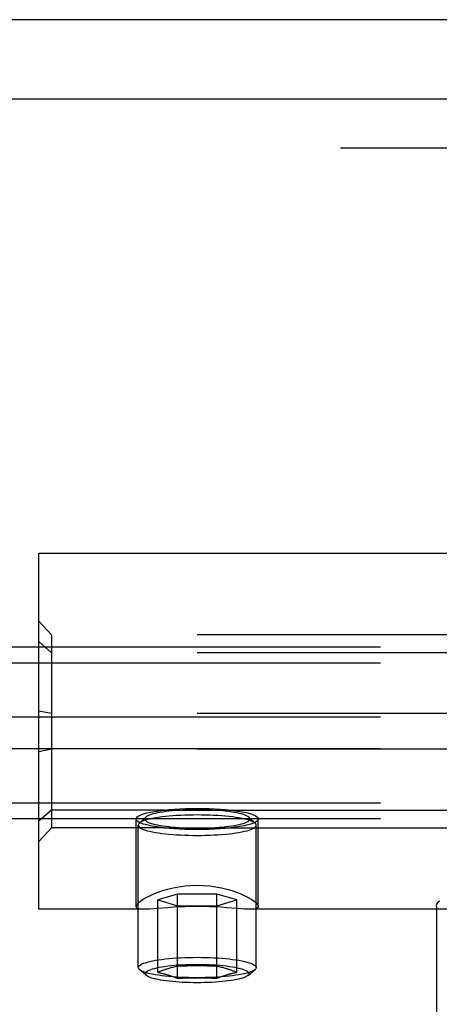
# Model space of a CAD drawing. Header units: inches. Extents: x 0 to 224, y 0 to 145.
# Tile 38 of 62: x 91.668 to 92.33, y 87.027 to 88.584. Entities that reach past the tile are written whole.
import ezdxf

# ---------------------------------------------------------------- set-up
doc = ezdxf.new("R2010")
doc.units = ezdxf.units.IN
doc.header["$LTSCALE"] = 12.302632
doc.header["$MEASUREMENT"] = 0
doc.linetypes.add('HIDDEN', pattern=[0.2, 0.1, -0.1])
doc.layers.get('0').update_dxf_attribs({"linetype": 'CONTINUOUS'})
doc.layers.add('02___PRT_ALL_AXES', color=7, linetype='CONTINUOUS')
doc.layers.add('DEFAULT_2', color=8, linetype='HIDDEN')

msp = doc.modelspace()

# ---------------------------------------------------------------- linework, layer by layer
at = {"color": 7, "linetype": 'Continuous'}
msp.add_line((132.9168, 88.5837), (15.5418, 88.5837), dxfattribs=at)
at = {"layer": '02___PRT_ALL_AXES', "color": 8, "linetype": 'HIDDEN'}
for p, q in [((91.698, 87.1777), (91.698, 87.7397)), ((92.3543, 87.7397), (91.698, 87.7397)), ((91.8957, 87.3344), (93.0003, 87.3344)), ((91.8515, 87.182), (91.8515, 87.3203)), ((91.8548, 87.0855), (91.8548, 87.3105)), ((92.0413, 87.0855), (92.0413, 87.3105)), ((92.0445, 87.182), (92.0445, 87.3203)), ((91.8957, 87.3063), (93.0003, 87.3063)), ((91.8652, 87.1777), (91.698, 87.1777)), ((92.8652, 87.1777), (92.0309, 87.1777)), ((92.3258, 87.182), (92.3263, 86.4152))]:
    msp.add_line(p, q, dxfattribs=at)
for points in [[(91.8515, 87.3203), (91.852, 87.322), (91.8534, 87.3237), (91.8558, 87.3253), (91.8591, 87.3269), (91.8633, 87.3284), (91.8683, 87.3298), (91.8741, 87.3311), (91.8807, 87.3323), (91.8879, 87.3334), (91.8957, 87.3344)], [(91.8957, 87.3344), (91.9037, 87.3352), (91.9121, 87.3359), (91.9207, 87.3364), (91.9297, 87.3368), (91.9388, 87.337), (91.948, 87.3371)], [(91.948, 87.3371), (91.9573, 87.337), (91.9663, 87.3368), (91.9753, 87.3364), (91.984, 87.3359), (91.9923, 87.3352), (92.0003, 87.3344)], [(92.0003, 87.3344), (92.0081, 87.3334), (92.0153, 87.3323), (92.0219, 87.3311), (92.0277, 87.3298), (92.0327, 87.3284), (92.0369, 87.3269), (92.0402, 87.3253), (92.0426, 87.3237), (92.044, 87.322), (92.0445, 87.3203)], [(91.8957, 87.3063), (91.8879, 87.3072), (91.8807, 87.3083), (91.8741, 87.3096), (91.8683, 87.3109), (91.8633, 87.3123), (91.8591, 87.3138), (91.8558, 87.3154), (91.8534, 87.317), (91.852, 87.3187), (91.8515, 87.3203)], [(92.0445, 87.3203), (92.044, 87.3187), (92.0426, 87.317), (92.0402, 87.3154), (92.0369, 87.3138), (92.0327, 87.3123), (92.0277, 87.3109), (92.0219, 87.3096), (92.0153, 87.3083), (92.0081, 87.3072), (92.0003, 87.3063)], [(91.948, 87.3036), (91.9388, 87.3037), (91.9297, 87.3039), (91.9207, 87.3043), (91.9121, 87.3048), (91.9037, 87.3055), (91.8957, 87.3063)], [(92.0003, 87.3063), (91.9923, 87.3055), (91.984, 87.3048), (91.9753, 87.3043), (91.9663, 87.3039), (91.9573, 87.3037), (91.948, 87.3036)], [(91.8515, 87.182), (91.852, 87.1838), (91.8533, 87.1858), (91.8556, 87.1882), (91.8588, 87.1907), (91.8628, 87.1934), (91.8675, 87.1962), (91.8731, 87.1991), (91.8793, 87.2019), (91.8861, 87.2046), (91.8935, 87.2072), (91.9015, 87.2095), (91.9099, 87.2115), (91.919, 87.2132), (91.9284, 87.2145), (91.938, 87.2153), (91.948, 87.2156)], [(91.948, 87.2156), (91.958, 87.2153), (91.9677, 87.2145), (91.9771, 87.2132), (91.9861, 87.2115), (91.9946, 87.2095), (92.0025, 87.2072), (92.0099, 87.2046), (92.0168, 87.2019), (92.023, 87.1991), (92.0285, 87.1962), (92.0332, 87.1934), (92.0372, 87.1907), (92.0404, 87.1882), (92.0427, 87.1859), (92.044, 87.1838), (92.0445, 87.182)], [(91.8649, 87.1777), (91.8628, 87.1777), (91.8588, 87.178), (91.8557, 87.1785), (91.8534, 87.1793), (91.852, 87.1805), (91.8515, 87.182)], [(91.8861, 87.1789), (91.8793, 87.1784), (91.8731, 87.178), (91.8676, 87.1777), (91.8649, 87.1777)], [(91.948, 87.1821), (91.938, 87.182), (91.9284, 87.1817), (91.919, 87.1813), (91.91, 87.1807), (91.9015, 87.1801), (91.8861, 87.1789)], [(91.9945, 87.1801), (91.986, 87.1807), (91.977, 87.1813), (91.9676, 87.1817), (91.958, 87.182), (91.948, 87.1821)], [(92.0312, 87.1777), (92.0284, 87.1777), (92.0229, 87.178), (92.0167, 87.1784), (92.0099, 87.1789), (91.9945, 87.1801)], [(92.0445, 87.182), (92.044, 87.1805), (92.0427, 87.1793), (92.0404, 87.1785), (92.0372, 87.178), (92.0332, 87.1777), (92.0312, 87.1777)]]:
    msp.add_lwpolyline(points, dxfattribs=at)
at = {"layer": 'DEFAULT_2', "color": 8, "linetype": 'HIDDEN'}
for p, q in [((91.5543, 88.4587), (93.4043, 88.4587)), ((93.4043, 88.3807), (91.5543, 88.3807)), ((91.698, 87.2846), (91.698, 87.6329)), ((91.718, 87.6112), (91.698, 87.6329)), ((91.718, 87.6112), (91.718, 87.3063)), ((93.178, 87.6112), (91.718, 87.6112)), ((94.698, 87.5917), (51.698, 87.5917)), ((91.718, 87.583), (91.698, 87.6007)), ((93.178, 87.583), (91.718, 87.583)), ((94.698, 87.5666), (51.698, 87.5666)), ((91.718, 87.4869), (91.698, 87.4909)), ((93.178, 87.4869), (91.718, 87.4869)), ((94.698, 87.4811), (51.698, 87.4811)), ((94.698, 87.431), (51.698, 87.431)), ((91.718, 87.4305), (91.698, 87.4265)), ((93.178, 87.4305), (91.718, 87.4305)), ((94.698, 87.3455), (51.698, 87.3455)), ((91.718, 87.3344), (91.698, 87.3167)), ((91.8957, 87.3344), (91.718, 87.3344)), ((94.698, 87.3204), (51.698, 87.3204)), ((91.8661, 87.3229), (91.8562, 87.3134)), ((92.03, 87.3229), (92.0398, 87.3134)), ((91.718, 87.3063), (91.698, 87.2846)), ((91.8957, 87.3063), (91.718, 87.3063)), ((91.9168, 87.2017), (91.8857, 87.1923)), ((91.9168, 87.0686), (91.9168, 87.2017)), ((91.9792, 87.2017), (91.9168, 87.2017)), ((91.9792, 87.0686), (91.9792, 87.2017)), ((92.0104, 87.1923), (91.9792, 87.2017)), ((91.8857, 87.078), (91.8857, 87.1923)), ((91.8857, 87.1923), (91.9168, 87.1829)), ((91.9792, 87.1829), (92.0104, 87.1923)), ((92.0104, 87.078), (92.0104, 87.1923)), ((91.9168, 87.1829), (91.9792, 87.1829)), ((91.8677, 87.0729), (91.8567, 87.0822)), ((92.0283, 87.0729), (92.0394, 87.0822))]:
    msp.add_line(p, q, dxfattribs=at)
for points in [[(91.948, 87.3267), (91.9414, 87.3266), (91.9348, 87.3265), (91.9283, 87.3263), (91.9219, 87.326), (91.9155, 87.3257), (91.9094, 87.3252), (91.9034, 87.3247), (91.8977, 87.3241), (91.8922, 87.3235), (91.887, 87.3227), (91.8821, 87.322), (91.8776, 87.3211), (91.8734, 87.3202), (91.8696, 87.3193), (91.8662, 87.3183), (91.8632, 87.3172), (91.8606, 87.3162), (91.8585, 87.3151), (91.8569, 87.3139), (91.8562, 87.3134)], [(91.948, 87.3348), (91.9421, 87.3348), (91.9362, 87.3347), (91.9304, 87.3345), (91.9247, 87.3342), (91.919, 87.3339), (91.9135, 87.3335), (91.9082, 87.333), (91.9031, 87.3325), (91.8982, 87.3319), (91.8935, 87.3313), (91.8892, 87.3306), (91.8851, 87.3298), (91.8814, 87.329), (91.878, 87.3282), (91.875, 87.3273), (91.8723, 87.3264), (91.87, 87.3254), (91.8681, 87.3244), (91.8667, 87.3234), (91.8661, 87.3229)], [(92.03, 87.3229), (92.0294, 87.3234), (92.0279, 87.3244), (92.026, 87.3254), (92.0237, 87.3264), (92.0211, 87.3273), (92.018, 87.3282), (92.0146, 87.329), (92.0109, 87.3298), (92.0068, 87.3306), (92.0025, 87.3313), (91.9978, 87.3319), (91.9929, 87.3325), (91.9878, 87.333), (91.9825, 87.3335), (91.977, 87.3339), (91.9714, 87.3342), (91.9656, 87.3345), (91.9598, 87.3347), (91.9539, 87.3348), (91.948, 87.3348)], [(92.0398, 87.3134), (92.0391, 87.3139), (92.0375, 87.3151), (92.0354, 87.3162), (92.0328, 87.3172), (92.0298, 87.3183), (92.0264, 87.3193), (92.0226, 87.3202), (92.0184, 87.3211), (92.0139, 87.322), (92.009, 87.3227), (92.0038, 87.3235), (91.9983, 87.3241), (91.9926, 87.3247), (91.9866, 87.3252), (91.9805, 87.3257), (91.9742, 87.326), (91.9677, 87.3263), (91.9612, 87.3265), (91.9546, 87.3266), (91.948, 87.3267)], [(91.8562, 87.3134), (91.8557, 87.3128), (91.855, 87.3117), (91.8548, 87.3105)], [(91.8548, 87.3105), (91.855, 87.3093), (91.8557, 87.3082), (91.8569, 87.3071), (91.8585, 87.3059), (91.8606, 87.3048), (91.8632, 87.3038), (91.8662, 87.3027), (91.8696, 87.3017), (91.8734, 87.3008), (91.8776, 87.2999), (91.8821, 87.299), (91.887, 87.2982), (91.8922, 87.2975), (91.8977, 87.2969), (91.9034, 87.2963), (91.9094, 87.2958), (91.9155, 87.2953), (91.9219, 87.295), (91.9283, 87.2947), (91.9348, 87.2945), (91.9414, 87.2943), (91.948, 87.2943)], [(91.8661, 87.3229), (91.8656, 87.3224), (91.865, 87.3214), (91.8648, 87.3203), (91.865, 87.3193), (91.8656, 87.3183), (91.8667, 87.3173), (91.8681, 87.3163), (91.87, 87.3153), (91.8723, 87.3143), (91.875, 87.3134), (91.878, 87.3125), (91.8814, 87.3117), (91.8851, 87.3109), (91.8892, 87.3101), (91.8935, 87.3094), (91.8982, 87.3088), (91.9031, 87.3082), (91.9082, 87.3076), (91.9135, 87.3072), (91.919, 87.3068), (91.9247, 87.3065), (91.9304, 87.3062), (91.9362, 87.306), (91.9421, 87.3059), (91.948, 87.3059)], [(91.948, 87.3059), (91.9539, 87.3059), (91.9598, 87.306), (91.9656, 87.3062), (91.9714, 87.3065), (91.977, 87.3068), (91.9825, 87.3072), (91.9878, 87.3076), (91.9929, 87.3082), (91.9978, 87.3088), (92.0025, 87.3094), (92.0068, 87.3101), (92.0109, 87.3109), (92.0146, 87.3117), (92.018, 87.3125), (92.0211, 87.3134), (92.0237, 87.3143), (92.026, 87.3153), (92.0279, 87.3163), (92.0294, 87.3173), (92.0304, 87.3183), (92.031, 87.3193), (92.0313, 87.3203), (92.031, 87.3214), (92.0304, 87.3224), (92.03, 87.3229)], [(91.948, 87.2943), (91.9546, 87.2943), (91.9612, 87.2945), (91.9677, 87.2947), (91.9742, 87.295), (91.9805, 87.2953), (91.9866, 87.2958), (91.9926, 87.2963), (91.9983, 87.2969), (92.0038, 87.2975), (92.009, 87.2982), (92.0139, 87.299), (92.0184, 87.2999), (92.0226, 87.3008), (92.0264, 87.3017), (92.0298, 87.3027), (92.0328, 87.3038), (92.0354, 87.3048), (92.0375, 87.3059), (92.0391, 87.3071), (92.0403, 87.3082), (92.041, 87.3093), (92.0413, 87.3105)], [(92.0413, 87.3105), (92.041, 87.3117), (92.0403, 87.3128), (92.0398, 87.3134)], [(92.3258, 87.182), (92.326, 87.1841), (92.3266, 87.1859), (92.3274, 87.1874), (92.3283, 87.1887), (92.3292, 87.1896), (92.3301, 87.1903), (92.3311, 87.1909)], [(91.8548, 87.0855), (91.855, 87.0866), (91.8557, 87.0878), (91.8569, 87.0889), (91.8585, 87.09), (91.8606, 87.0911), (91.8632, 87.0922), (91.8662, 87.0932), (91.8696, 87.0942), (91.8734, 87.0952), (91.8775, 87.0961), (91.8821, 87.0969), (91.8869, 87.0977), (91.8921, 87.0984), (91.8976, 87.0991), (91.9033, 87.0997), (91.9093, 87.1002), (91.9154, 87.1007), (91.9217, 87.101), (91.9282, 87.1013), (91.9347, 87.1015), (91.9414, 87.1016), (91.948, 87.1017)], [(91.948, 87.1017), (91.9547, 87.1016), (91.9613, 87.1015), (91.9678, 87.1013), (91.9743, 87.101), (91.9806, 87.1007), (91.9867, 87.1002), (91.9927, 87.0997), (91.9984, 87.0991), (92.0039, 87.0984), (92.0091, 87.0977), (92.0139, 87.0969), (92.0185, 87.0961), (92.0227, 87.0952), (92.0265, 87.0942), (92.0299, 87.0932), (92.0328, 87.0922), (92.0354, 87.0911), (92.0375, 87.09), (92.0391, 87.0889), (92.0403, 87.0878), (92.041, 87.0866), (92.0413, 87.0855)], [(91.8567, 87.0822), (91.8557, 87.0832), (91.855, 87.0843), (91.8548, 87.0855)], [(91.948, 87.0693), (91.9414, 87.0693), (91.9347, 87.0695), (91.9282, 87.0697), (91.9217, 87.0699), (91.9154, 87.0703), (91.9093, 87.0708), (91.9033, 87.0713), (91.8976, 87.0719), (91.8921, 87.0725), (91.8869, 87.0732), (91.8821, 87.074), (91.8775, 87.0749), (91.8734, 87.0758), (91.8696, 87.0767), (91.8662, 87.0777), (91.8632, 87.0788), (91.8606, 87.0798), (91.8585, 87.0809), (91.8569, 87.082), (91.8567, 87.0822)], [(92.0299, 87.0757), (92.0297, 87.0768), (92.029, 87.0778), (92.0279, 87.0789), (92.0263, 87.0799), (92.0243, 87.0809), (92.0218, 87.0819), (92.019, 87.0828), (92.0157, 87.0837), (92.0121, 87.0846), (92.0081, 87.0854), (92.0037, 87.0861), (91.9991, 87.0868), (91.9942, 87.0875), (91.989, 87.088), (91.9836, 87.0885), (91.9779, 87.089), (91.9722, 87.0893), (91.9662, 87.0896), (91.9602, 87.0898), (91.9541, 87.0899), (91.948, 87.0899), (91.9419, 87.0899), (91.9358, 87.0898), (91.9298, 87.0896), (91.9239, 87.0893), (91.9181, 87.089), (91.9125, 87.0885), (91.907, 87.088), (91.9018, 87.0875), (91.8969, 87.0868), (91.8923, 87.0861), (91.8879, 87.0854), (91.8839, 87.0846), (91.8803, 87.0837), (91.877, 87.0828), (91.8742, 87.0819), (91.8717, 87.0809), (91.8697, 87.0799), (91.8681, 87.0789), (91.867, 87.0778), (91.8663, 87.0768), (91.8661, 87.0757)], [(91.9168, 87.0873), (91.9149, 87.0869), (91.9131, 87.0865), (91.9113, 87.0861), (91.9096, 87.0857), (91.9079, 87.0853), (91.9063, 87.0849), (91.9048, 87.0844), (91.9034, 87.084), (91.902, 87.0837), (91.9008, 87.0833), (91.8996, 87.0829), (91.8985, 87.0826), (91.8974, 87.0822), (91.8963, 87.0819), (91.8953, 87.0815), (91.8942, 87.0811), (91.8932, 87.0808), (91.8921, 87.0804), (91.891, 87.08), (91.8899, 87.0796), (91.8889, 87.0792), (91.8878, 87.0788), (91.8867, 87.0784), (91.8857, 87.078)], [(91.8857, 87.078), (91.8867, 87.0777), (91.8878, 87.0775), (91.8889, 87.0773), (91.8899, 87.077), (91.891, 87.0768), (91.8921, 87.0765), (91.8932, 87.0763), (91.8942, 87.076), (91.8953, 87.0757), (91.8963, 87.0754), (91.8974, 87.0752), (91.8985, 87.0749), (91.8996, 87.0745), (91.9008, 87.0742), (91.902, 87.0738), (91.9034, 87.0734), (91.9048, 87.0729), (91.9063, 87.0724), (91.9079, 87.0719), (91.9096, 87.0713), (91.9113, 87.0707), (91.9131, 87.07), (91.9149, 87.0693), (91.9168, 87.0686)], [(91.9792, 87.0873), (91.9753, 87.0875), (91.9714, 87.0877), (91.9675, 87.0878), (91.9637, 87.0879), (91.9598, 87.088), (91.9559, 87.0881), (91.9519, 87.0881), (91.948, 87.0881), (91.9441, 87.0881), (91.9402, 87.0881), (91.9363, 87.088), (91.9324, 87.0879), (91.9285, 87.0878), (91.9247, 87.0877), (91.9208, 87.0875), (91.9168, 87.0873)], [(92.0394, 87.0822), (92.0391, 87.082), (92.0375, 87.0809), (92.0354, 87.0798), (92.0328, 87.0788), (92.0299, 87.0777), (92.0265, 87.0767), (92.0227, 87.0758), (92.0185, 87.0749), (92.0139, 87.074), (92.0091, 87.0732), (92.0039, 87.0725), (91.9984, 87.0719), (91.9927, 87.0713), (91.9867, 87.0708), (91.9806, 87.0703), (91.9743, 87.0699), (91.9678, 87.0697), (91.9613, 87.0695), (91.9547, 87.0693), (91.948, 87.0693)], [(92.0104, 87.078), (92.0093, 87.0784), (92.0082, 87.0788), (92.0072, 87.0792), (92.0061, 87.0796), (92.005, 87.08), (92.0039, 87.0804), (92.0029, 87.0808), (92.0018, 87.0811), (92.0008, 87.0815), (91.9997, 87.0819), (91.9986, 87.0822), (91.9975, 87.0826), (91.9964, 87.0829), (91.9952, 87.0833), (91.994, 87.0837), (91.9927, 87.084), (91.9912, 87.0844), (91.9897, 87.0849), (91.9881, 87.0853), (91.9864, 87.0857), (91.9847, 87.0861), (91.9829, 87.0865), (91.9811, 87.0869), (91.9792, 87.0873)], [(91.9792, 87.0686), (91.9811, 87.0693), (91.9829, 87.07), (91.9847, 87.0707), (91.9864, 87.0713), (91.9881, 87.0719), (91.9897, 87.0724), (91.9912, 87.0729), (91.9927, 87.0734), (91.994, 87.0738), (91.9952, 87.0742), (91.9964, 87.0745), (91.9976, 87.0749), (91.9986, 87.0752), (91.9997, 87.0754), (92.0008, 87.0757), (92.0018, 87.076), (92.0029, 87.0763), (92.0039, 87.0765), (92.005, 87.0768), (92.0061, 87.077), (92.0072, 87.0773), (92.0082, 87.0775), (92.0093, 87.0777), (92.0104, 87.078)], [(92.0413, 87.0855), (92.041, 87.0843), (92.0403, 87.0832), (92.0394, 87.0822)], [(91.8677, 87.0729), (91.8669, 87.0737), (91.8663, 87.0747), (91.8661, 87.0757)], [(91.948, 87.0615), (91.9422, 87.0615), (91.9363, 87.0616), (91.9306, 87.0618), (91.9249, 87.0621), (91.9194, 87.0624), (91.914, 87.0628), (91.9087, 87.0632), (91.9037, 87.0637), (91.8989, 87.0643), (91.8943, 87.065), (91.8901, 87.0657), (91.8861, 87.0664), (91.8824, 87.0672), (91.8791, 87.068), (91.8761, 87.0689), (91.8735, 87.0698), (91.8712, 87.0707), (91.8694, 87.0717), (91.8679, 87.0727), (91.8677, 87.0729)], [(91.9168, 87.0686), (91.9208, 87.0688), (91.9247, 87.0689), (91.9285, 87.0691), (91.9324, 87.0692), (91.9363, 87.0692), (91.9402, 87.0693), (91.9441, 87.0693), (91.948, 87.0694), (91.9519, 87.0693), (91.9559, 87.0693), (91.9598, 87.0692), (91.9637, 87.0692), (91.9675, 87.0691), (91.9714, 87.0689), (91.9753, 87.0688), (91.9792, 87.0686)], [(92.0283, 87.0729), (92.0281, 87.0727), (92.0266, 87.0717), (92.0248, 87.0707), (92.0225, 87.0698), (92.0199, 87.0689), (92.0169, 87.068), (92.0136, 87.0672), (92.0099, 87.0664), (92.0059, 87.0657), (92.0017, 87.065), (91.9971, 87.0643), (91.9923, 87.0637), (91.9873, 87.0632), (91.982, 87.0628), (91.9766, 87.0624), (91.9711, 87.0621), (91.9654, 87.0618), (91.9597, 87.0616), (91.9539, 87.0615), (91.948, 87.0615)], [(92.0299, 87.0757), (92.0297, 87.0747), (92.0291, 87.0737), (92.0283, 87.0729)]]:
    msp.add_lwpolyline(points, dxfattribs=at)

doc.saveas('drawing.dxf')
